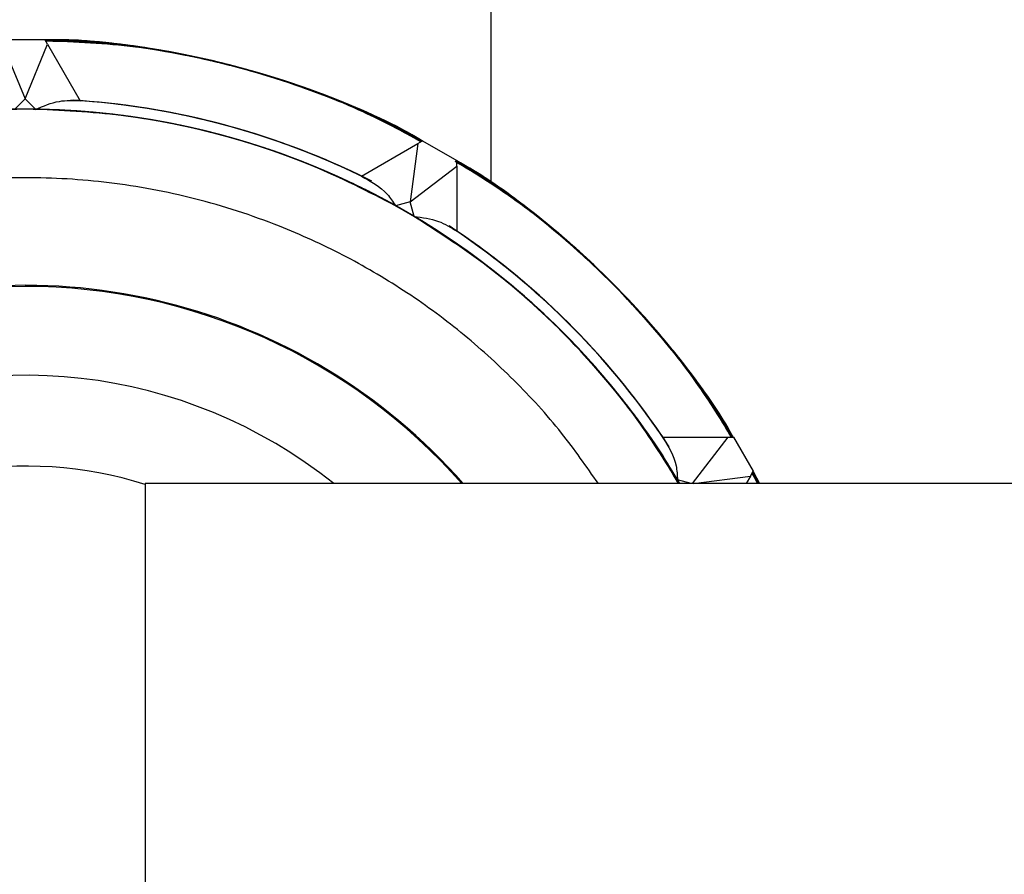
# Model space of a CAD drawing. Header units: millimetres. Extents: x 0 to 841, y 0 to 594.
# Tile 48 of 256: x 105.72 to 107.71, y 552.5 to 554.23. Entities that reach past the tile are written whole.
import ezdxf

# ---------------------------------------------------------------- set-up
doc = ezdxf.new("R2010")
doc.units = ezdxf.units.MM
doc.layers.add('TRAIT-FORT', color=4, linetype='Continuous', lineweight=25)

msp = doc.modelspace()

# ---------------------------------------------------------------- linework, layer by layer
at = {"layer": 'TRAIT-FORT', "color": 4, "linetype": 'Continuous', "lineweight": 25}
for p, q in [((106.6719, 553.8987), (106.6719, 554.2678)), ((105.6879, 554.189), (105.7679, 554.189)), ((105.7736, 554.1792), (105.7679, 554.189)), ((105.6823, 554.1792), (105.7279, 554.069)), ((105.7279, 554.069), (105.7736, 554.1792)), ((105.7736, 554.1792), (105.8395, 554.065)), ((105.7279, 554.069), (105.7063, 554.0474)), ((105.7495, 554.0474), (105.7279, 554.069)), ((106.5235, 553.9783), (106.5333, 553.9839)), ((106.5333, 553.9839), (106.6025, 553.9439)), ((106.4092, 553.9123), (106.5235, 553.9783)), ((106.5235, 553.9783), (106.5079, 553.86)), ((106.6025, 553.9326), (106.6025, 553.9439)), ((106.5079, 553.86), (106.6025, 553.9326)), ((106.6025, 553.9326), (106.6025, 553.8007)), ((106.5079, 553.86), (106.4784, 553.8521)), ((106.5158, 553.8305), (106.5079, 553.86)), ((107.0196, 553.3836), (107.1515, 553.3836)), ((107.1515, 553.3836), (107.0792, 553.2894)), ((107.1515, 553.3836), (107.1628, 553.3836)), ((107.1628, 553.3836), (107.2028, 553.3144)), ((107.082, 553.2894), (107.1972, 553.3046)), ((107.1972, 553.3046), (107.1884, 553.2894)), ((107.1972, 553.3046), (107.2028, 553.3144)), ((107.2128, 553.2894), (107.2007, 553.3107)), ((107.2121, 553.2894), (107.2007, 553.3107)), ((107.2131, 553.2894), (107.2008, 553.3109)), ((107.2124, 553.2894), (107.2008, 553.3108)), ((107.2122, 553.2894), (107.2009, 553.311)), ((107.2125, 553.2894), (107.2009, 553.311)), ((107.2126, 553.2894), (107.201, 553.3112)), ((107.2137, 553.2894), (107.201, 553.3112)), ((107.2122, 553.2894), (107.201, 553.3112)), ((107.2114, 553.2894), (107.201, 553.3111)), ((107.2144, 553.2894), (107.2012, 553.3116)), ((107.2124, 553.2894), (107.2012, 553.3115)), ((107.2134, 553.2894), (107.2013, 553.3117)), ((107.2136, 553.2894), (107.2013, 553.3117)), ((107.2142, 553.2894), (107.2014, 553.312)), ((107.2138, 553.2894), (107.2014, 553.3118)), ((107.2126, 553.2894), (107.2014, 553.3118)), ((107.2138, 553.2894), (107.2014, 553.3118)), ((107.2015, 553.3121), (107.2146, 553.2894)), ((107.2146, 553.2894), (107.2015, 553.3121)), ((107.2128, 553.2894), (107.2016, 553.3123)), ((107.215, 553.2894), (107.2017, 553.3124)), ((107.215, 553.2894), (107.2017, 553.3124)), ((107.2156, 553.2894), (107.2019, 553.3127)), ((107.2132, 553.2894), (107.2019, 553.3127)), ((107.2156, 553.2894), (107.2019, 553.3127)), ((107.2149, 553.2894), (107.2021, 553.3132)), ((107.214, 553.2894), (107.2025, 553.3139)), ((107.2143, 553.2894), (107.2025, 553.3139)), ((107.2025, 553.3139), (107.2156, 553.2894)), ((105.9713, 553.2894), (105.9713, 531.2894)), ((145.9713, 553.2894), (105.9713, 553.2894)), ((107.0774, 553.2894), (107.0494, 553.2969))]:
    msp.add_line(p, q, dxfattribs=at)
for centre, radius, start, end in [((105.7279, 552.5089), 1.6801, 61.3747, 88.6253), ((105.7279, 552.5091), 1.56, 64.1016, 86.596), ((105.7279, 552.509), 1.56, 64.1022, 86.3684), ((105.7279, 552.5091), 1.5599, 64.1015, 85.8988), ((105.7279, 552.509), 1.56, 64.1019, 85.8983), ((105.7279, 552.5089), 1.5601, 63.7522, 85.8975), ((105.7279, 552.5089), 1.5601, 64.1025, 85.8977), ((105.7279, 552.5091), 1.5599, 64.1012, 85.8991), ((105.7279, 552.5089), 1.5601, 64.1029, 85.8973), ((105.7279, 552.509), 1.56, 64.1022, 85.8981), ((105.7279, 552.5089), 1.5601, 64.1026, 85.8977), ((105.7278, 552.5088), 1.5602, 63.8114, 85.8967), ((105.7279, 552.509), 1.56, 63.7612, 85.8981), ((105.7279, 552.509), 1.56, 64.1021, 85.8982), ((105.7279, 552.5089), 1.5601, 63.4902, 85.8975), ((105.7279, 552.5091), 1.5599, 63.5867, 85.8988), ((105.7279, 552.5091), 1.5599, 64.1015, 85.8987), ((105.7279, 552.5091), 1.5599, 63.2393, 85.8986), ((105.7279, 552.5089), 1.5601, 63.4103, 85.8977), ((105.7279, 552.509), 1.56, 64.102, 85.8983), ((105.7279, 552.509), 1.5386, 30.4796, 269.1961), ((105.7279, 552.509), 1.5386, 30.4796, 239.196), ((105.7279, 552.509), 1.5386, 30.4796, 209.196), ((105.7279, 552.509), 1.5386, 60.804, 279.1019), ((105.7279, 552.509), 1.5386, 30.8039, 279.1019), ((105.7279, 552.509), 1.5386, 30.4796, 279.1019), ((105.7279, 552.509), 1.5386, 90.8039, 279.1019), ((105.7279, 552.509), 1.5386, 30.4797, 179.1959), ((105.7279, 552.509), 1.5386, 30.4795, 149.1962), ((105.7279, 552.509), 1.5386, 30.4798, 119.1958), ((105.7279, 552.509), 1.5386, 30.4794, 89.1963), ((105.7279, 552.509), 1.6801, 31.3742, 58.6256), ((105.7279, 552.509), 1.5386, 120.8039, 279.1019), ((105.7279, 552.509), 1.5385, 30.4795, 59.1964), ((105.7279, 552.509), 1.56, 34.1022, 56.5954), ((105.7279, 552.509), 1.56, 34.1021, 55.8978), ((105.728, 552.5091), 1.5599, 34.1013, 55.8986), ((105.7279, 552.509), 1.5599, 34.1015, 55.8983), ((105.7279, 552.509), 1.56, 33.751, 55.8981), ((105.7279, 552.509), 1.56, 34.1022, 55.8977), ((105.7279, 552.509), 1.56, 34.1017, 55.8982), ((105.7279, 552.509), 1.56, 34.1019, 55.898), ((105.7279, 552.509), 1.56, 34.1018, 55.8981), ((105.728, 552.5091), 1.5599, 34.1013, 55.8985), ((105.7278, 552.509), 1.5601, 34.1024, 55.8975), ((105.7278, 552.5089), 1.5601, 33.4904, 55.8974), ((105.7279, 552.509), 1.56, 33.4096, 55.8979), ((105.7279, 552.509), 1.56, 33.5876, 55.898), ((105.7279, 552.509), 1.56, 34.1021, 55.8978), ((105.7279, 552.509), 1.56, 34.1018, 55.8981), ((105.7279, 552.509), 1.5601, 33.24, 55.8977), ((105.7279, 552.509), 1.56, 34.1019, 55.898), ((105.7279, 552.509), 1.182, 41.3185, 179.9999), ((105.7279, 552.509), 1.18, 89.9999, 281.9034), ((105.7279, 552.509), 1.18, 41.4042, 90), ((105.7279, 552.509), 1, 51.2981, 179.9997), ((105.7279, 552.509), 0.816, 72.6465, 179.9999), ((105.7279, 552.509), 1.5386, 150.804, 279.1019), ((105.7279, 552.509), 1.182, 179.9998, 281.8829), ((105.7279, 552.509), 1, 180, 284.0865), ((105.7279, 552.509), 0.816, 180, 287.3534)]:
    msp.add_arc(centre, radius, start, end, dxfattribs=at)
for points, knots in [([(106.5324, 553.9834), (106.5299, 553.9849), (106.4793, 554.0158), (106.3583, 554.0686), (106.1709, 554.1343), (105.9658, 554.1774), (105.8294, 554.1848), (105.763, 554.1883)], [0, 0, 0, 0, 0.0109155, 0.2212245, 0.4903007, 0.7520938, 1, 1, 1, 1]), ([(106.5334, 553.9833), (106.4832, 554.0088), (106.3688, 554.0671), (106.1803, 554.1311), (105.9743, 554.1764), (105.8362, 554.1845), (105.7682, 554.1885)], [0, 0, 0, 0, 0.210949, 0.481462, 0.744659, 1, 1, 1, 1]), ([(106.5328, 553.9837), (106.4719, 554.0142), (106.3482, 554.0762), (106.1471, 554.1399), (105.9521, 554.1787), (105.8241, 554.1856), (105.7682, 554.1885)], [0, 0, 0, 0, 0.2555465, 0.518955, 0.7897217, 1, 1, 1, 1]), ([(106.5322, 553.9833), (106.5294, 553.9851), (106.4697, 554.0223), (106.3433, 554.0745), (106.1574, 554.1379), (105.9676, 554.1738), (105.8376, 554.1903), (105.7711, 554.1882), (105.7684, 554.1881)], [0, 0, 0, 0, 0.0124541, 0.2643718, 0.5104049, 0.7501296, 0.989832, 1, 1, 1, 1]), ([(106.5372, 553.9809), (106.4779, 554.011), (106.3561, 554.0728), (106.1569, 554.1381), (105.9618, 554.1749), (105.8306, 554.1896), (105.7713, 554.1882), (105.7684, 554.1881)], [0, 0, 0, 0, 0.247882, 0.509676, 0.778775, 0.989058, 1, 1, 1, 1]), ([(106.5323, 553.9834), (106.53, 553.9848), (106.4735, 554.0199), (106.3527, 554.0706), (106.1704, 554.1345), (105.9777, 554.1725), (105.8421, 554.1905), (105.7718, 554.188), (105.7685, 554.1879)], [0, 0, 0, 0, 0.010146, 0.249871, 0.489573, 0.735605, 0.987546, 1, 1, 1, 1]), ([(106.5321, 553.9833), (106.5289, 553.9853), (106.4701, 554.0218), (106.3465, 554.0732), (106.1639, 554.1361), (105.9743, 554.1729), (105.8415, 554.1902), (105.7723, 554.188), (105.7685, 554.1879)], [0, 0, 0, 0, 0.014165, 0.260237, 0.499999, 0.739739, 0.985811, 1, 1, 1, 1]), ([(106.5316, 553.983), (106.4773, 554.0109), (106.3605, 554.071), (106.1666, 554.1354), (105.9718, 554.1736), (105.8374, 554.189), (105.7749, 554.1878), (105.7687, 554.1877)], [0, 0, 0, 0, 0.229768, 0.493579, 0.764752, 0.976656, 1, 1, 1, 1]), ([(106.5306, 553.9824), (106.505, 553.9968), (106.4291, 554.0394), (106.2946, 554.0931), (106.1294, 554.1438), (105.9595, 554.1749), (105.8386, 554.189), (105.7749, 554.1878), (105.7687, 554.1877)], [0, 0, 0, 0, 0.110688, 0.327182, 0.543702, 0.760196, 0.976717, 1, 1, 1, 1]), ([(106.532, 553.9832), (106.5266, 553.9864), (106.4731, 554.0187), (106.349, 554.0725), (106.1612, 554.1369), (105.9611, 554.178), (105.8299, 554.1844), (105.7688, 554.1874)], [0, 0, 0, 0, 0.023317, 0.235248, 0.506399, 0.77021, 1, 1, 1, 1]), ([(105.7688, 554.1874), (105.8299, 554.1844), (105.9611, 554.178), (106.1612, 554.1369), (106.349, 554.0725), (106.4731, 554.0187), (106.5266, 553.9864), (106.532, 553.9832)], [0, 0, 0, 0, 0.2297905, 0.4936011, 0.7647525, 0.9766833, 1, 1, 1, 1]), ([(106.5306, 553.9824), (106.508, 553.9953), (106.4353, 554.0366), (106.304, 554.0896), (106.1392, 554.1413), (105.9695, 554.1735), (105.8453, 554.1885), (105.7783, 554.1875), (105.7689, 554.1873)], [0, 0, 0, 0, 0.098098, 0.314645, 0.53122, 0.747769, 0.964344, 1, 1, 1, 1]), ([(106.5312, 553.9827), (106.48, 554.0093), (106.3666, 554.0684), (106.1764, 554.1327), (105.9817, 554.1723), (105.8442, 554.1885), (105.7784, 554.1875), (105.7689, 554.1873)], [0, 0, 0, 0, 0.216913, 0.480892, 0.752239, 0.964278, 1, 1, 1, 1]), ([(106.5307, 553.9825), (106.4828, 554.0078), (106.3727, 554.0658), (106.1861, 554.1299), (105.9917, 554.1709), (105.851, 554.188), (105.7818, 554.1872), (105.769, 554.187)], [0, 0, 0, 0, 0.204089, 0.468204, 0.739697, 0.95185, 1, 1, 1, 1]), ([(106.5307, 553.9825), (106.511, 553.9938), (106.4414, 554.0337), (106.3135, 554.0861), (106.1489, 554.1388), (105.9795, 554.1721), (105.8521, 554.1879), (105.7818, 554.1872), (105.7691, 554.187)], [0, 0, 0, 0, 0.085539, 0.302123, 0.518734, 0.735318, 0.95193, 1, 1, 1, 1]), ([(106.5316, 553.983), (106.5235, 553.9878), (106.467, 554.0216), (106.3397, 554.0763), (106.1514, 554.1394), (105.9545, 554.1788), (105.8267, 554.1844), (105.7691, 554.1869)], [0, 0, 0, 0, 0.035697, 0.247759, 0.519083, 0.783062, 1, 1, 1, 1]), ([(106.5308, 553.9825), (106.5141, 553.9923), (106.4475, 554.0309), (106.3229, 554.0825), (106.1587, 554.1363), (105.9894, 554.1707), (105.8589, 554.1874), (105.7853, 554.1869), (105.7692, 554.1868)], [0, 0, 0, 0, 0.073012, 0.289615, 0.506245, 0.722847, 0.939478, 1, 1, 1, 1]), ([(106.5304, 553.9823), (106.4856, 554.0062), (106.3789, 554.0632), (106.1957, 554.127), (106.0017, 554.1694), (105.8577, 554.1874), (105.7853, 554.1869), (105.7692, 554.1868)], [0, 0, 0, 0, 0.1912716, 0.4555116, 0.7271263, 0.9393744, 1, 1, 1, 1]), ([(106.5301, 553.9821), (106.4884, 554.0047), (106.385, 554.0606), (106.2054, 554.1241), (106.0116, 554.1678), (105.8645, 554.1868), (105.7887, 554.1866), (105.7693, 554.1866)], [0, 0, 0, 0, 0.178488, 0.442821, 0.714531, 0.926853, 1, 1, 1, 1]), ([(106.531, 553.9826), (106.5172, 553.9908), (106.4537, 554.028), (106.3323, 554.0788), (106.1685, 554.1337), (105.9994, 554.1692), (105.8656, 554.1868), (105.7887, 554.1866), (105.7693, 554.1866)], [0, 0, 0, 0, 0.06052, 0.277124, 0.493754, 0.710357, 0.926988, 1, 1, 1, 1]), ([(106.5313, 553.9828), (106.5203, 553.9893), (106.4598, 554.0251), (106.3416, 554.0751), (106.1782, 554.131), (106.0093, 554.1676), (105.8724, 554.1862), (105.7921, 554.1864), (105.7694, 554.1865)], [0, 0, 0, 0, 0.048071, 0.264656, 0.481266, 0.697851, 0.914463, 1, 1, 1, 1]), ([(106.5299, 553.982), (106.4913, 554.0031), (106.3912, 554.058), (106.2151, 554.1211), (106.0216, 554.1662), (105.8712, 554.1862), (105.7921, 554.1864), (105.7694, 554.1865)], [0, 0, 0, 0, 0.165733, 0.430132, 0.701913, 0.914289, 1, 1, 1, 1]), ([(106.5313, 553.9828), (106.5203, 553.9893), (106.4608, 554.0245), (106.3304, 554.0801), (106.1416, 554.1418), (105.9479, 554.1797), (105.8236, 554.1844), (105.7694, 554.1865)], [0, 0, 0, 0, 0.048122, 0.260302, 0.531771, 0.7959, 1, 1, 1, 1]), ([(106.5316, 553.983), (106.5234, 553.9878), (106.4659, 554.0222), (106.3509, 554.0713), (106.1879, 554.1283), (106.0193, 554.1659), (105.8791, 554.1856), (105.7955, 554.1862), (105.7694, 554.1864)], [0, 0, 0, 0, 0.035657, 0.252204, 0.46878, 0.685328, 0.901904, 1, 1, 1, 1]), ([(106.5296, 553.9818), (106.496, 554.0006), (106.4012, 554.0537), (106.2321, 554.1158), (106.0269, 554.1655), (105.8708, 554.1883), (105.7848, 554.1866), (105.7695, 554.1863)], [0, 0, 0, 0, 0.145058, 0.409349, 0.675729, 0.942088, 1, 1, 1, 1]), ([(106.531, 553.9826), (106.5172, 553.9908), (106.4547, 554.0274), (106.321, 554.0838), (106.1318, 554.1442), (105.9413, 554.1805), (105.8203, 554.1845), (105.7696, 554.1861)], [0, 0, 0, 0, 0.060598, 0.272872, 0.544463, 0.808703, 1, 1, 1, 1]), ([(106.5297, 553.9819), (106.4986, 553.9994), (106.407, 554.0509), (106.242, 554.1125), (106.0384, 554.1635), (105.8791, 554.1875), (105.7891, 554.1861), (105.7697, 554.1858)], [0, 0, 0, 0, 0.134594, 0.396312, 0.660643, 0.927067, 1, 1, 1, 1]), ([(106.5308, 553.9825), (106.5141, 553.9923), (106.4485, 554.0303), (106.3116, 554.0874), (106.1219, 554.1465), (105.9346, 554.1813), (105.8171, 554.1845), (105.7697, 554.1859)], [0, 0, 0, 0, 0.073118, 0.285468, 0.557154, 0.821488, 1, 1, 1, 1]), ([(106.5296, 553.9818), (106.5065, 553.9954), (106.4233, 554.0439), (106.27, 554.1027), (106.0755, 554.1563), (105.908, 554.1837), (105.8061, 554.1853), (105.7697, 554.1858)], [0, 0, 0, 0, 0.1011744, 0.3629362, 0.6157842, 0.8627329, 1, 1, 1, 1]), ([(106.5298, 553.9819), (106.5097, 553.9938), (106.4292, 554.0413), (106.2765, 554.1006), (106.0777, 554.156), (105.9074, 554.184), (105.8051, 554.1852), (105.7698, 554.1856)], [0, 0, 0, 0, 0.088038, 0.352398, 0.614167, 0.867022, 1, 1, 1, 1]), ([(106.5307, 553.9825), (106.511, 553.9938), (106.4424, 554.0332), (106.3022, 554.091), (106.1121, 554.1487), (105.928, 554.1821), (105.8138, 554.1847), (105.7698, 554.1856)], [0, 0, 0, 0, 0.085686, 0.298089, 0.569844, 0.834244, 1, 1, 1, 1]), ([(106.5299, 553.982), (106.4991, 553.9992), (106.4099, 554.0493), (106.2485, 554.1102), (106.0486, 554.1616), (105.8867, 554.1867), (105.7933, 554.1858), (105.7699, 554.1855)], [0, 0, 0, 0, 0.1329555, 0.3858336, 0.6475787, 0.9119377, 1, 1, 1, 1]), ([(106.5301, 553.9821), (106.5135, 553.992), (106.4363, 554.0382), (106.2863, 554.0971), (106.0844, 554.1548), (105.9107, 554.1839), (105.8056, 554.1851), (105.7699, 554.1855)], [0, 0, 0, 0, 0.0729307, 0.3393329, 0.603664, 0.8654057, 1, 1, 1, 1]), ([(106.5301, 553.9821), (106.4983, 553.9998), (106.4093, 554.0494), (106.2505, 554.1094), (106.0552, 554.1602), (105.8931, 554.186), (105.7968, 554.1855), (105.77, 554.1854)], [0, 0, 0, 0, 0.137255, 0.384192, 0.637065, 0.898804, 1, 1, 1, 1]), ([(106.5305, 553.9823), (106.5174, 553.9903), (106.4438, 554.0348), (106.2973, 554.0931), (106.0947, 554.1526), (105.9171, 554.1834), (105.8085, 554.1848), (105.77, 554.1853)], [0, 0, 0, 0, 0.057889, 0.324271, 0.590629, 0.854919, 1, 1, 1, 1]), ([(105.7495, 554.0474), (105.7652, 554.0542), (105.7941, 554.0665), (105.8253, 554.0655), (105.8395, 554.065)], [0, 0, 0, 0, 0.545745, 1, 1, 1, 1]), ([(107.053, 553.2894), (107.0223, 553.3385), (106.9574, 553.442), (106.8336, 553.5844), (106.6989, 553.7069), (106.5612, 553.8055), (106.4258, 553.8831), (106.2824, 553.9471), (106.132, 553.9963), (105.9775, 554.03), (105.8213, 554.0474), (105.6653, 554.0489), (105.4967, 554.0335), (105.3183, 553.9964), (105.136, 553.9334), (104.9661, 553.8501), (104.8076, 553.7469), (104.6601, 553.6225), (104.5369, 553.4883), (104.4373, 553.3513), (104.3587, 553.2166), (104.2937, 553.0736), (104.2435, 552.9236), (104.2087, 552.7692), (104.1902, 552.6132), (104.1876, 552.4573), (104.2018, 552.2885), (104.238, 552.11), (104.2985, 551.9266), (104.3563, 551.814), (104.3848, 551.7585)], [0, 0, 0, 0, 0.036165, 0.07631, 0.117575, 0.149818, 0.182065, 0.214987, 0.247914, 0.280836, 0.313763, 0.346006, 0.378253, 0.419514, 0.459659, 0.49861, 0.537556, 0.577701, 0.618965, 0.651208, 0.683456, 0.716378, 0.749305, 0.782227, 0.815154, 0.847396, 0.879644, 0.920904, 0.96105, 1, 1, 1, 1]), ([(106.4784, 553.8521), (106.423, 553.8806), (106.3103, 553.9384), (106.1269, 553.9989), (105.9484, 554.0351), (105.7797, 554.0493), (105.6237, 554.0467), (105.4677, 554.0282), (105.3134, 553.9935), (105.1634, 553.9432), (105.0204, 553.8782), (104.8856, 553.7996), (104.7486, 553.7), (104.6144, 553.5768), (104.49, 553.4293), (104.3868, 553.2708), (104.3035, 553.1009), (104.2405, 552.9186), (104.2034, 552.7402), (104.188, 552.5716), (104.1895, 552.4156), (104.2069, 552.2595), (104.2406, 552.1049), (104.2898, 551.9545), (104.3538, 551.8111), (104.4314, 551.6757), (104.53, 551.5381), (104.6523, 551.403), (104.7989, 551.2776), (104.9567, 551.1733), (105.126, 551.0888), (105.3079, 551.0245), (105.486, 550.9863), (105.6546, 550.9693), (105.8103, 550.9712), (105.9165, 550.9784), (105.9696, 550.9897), (105.9713, 550.99)], [0, 0, 0, 0, 0.0318821, 0.0647441, 0.098523, 0.1249169, 0.1513145, 0.1782646, 0.2052186, 0.2321687, 0.2591222, 0.2855164, 0.311914, 0.3456895, 0.378552, 0.4104372, 0.4423182, 0.4751813, 0.5089601, 0.5353542, 0.5617518, 0.5887018, 0.6156557, 0.6426053, 0.6695591, 0.6959535, 0.722351, 0.7561264, 0.7889891, 0.8208739, 0.8527555, 0.8856183, 0.9193971, 0.9457911, 0.9721887, 0.9991388, 1, 1, 1, 1]), ([(107.0537, 553.2894), (107.0207, 553.3414), (106.9532, 553.4477), (106.826, 553.5921), (106.6904, 553.7137), (106.552, 553.8113), (106.4162, 553.888), (106.2723, 553.951), (106.1216, 553.9991), (105.9668, 554.0317), (105.8105, 554.048), (105.6545, 554.0485), (105.486, 554.0319), (105.3079, 553.9935), (105.126, 553.9292), (104.9567, 553.8447), (104.7989, 553.7404), (104.6523, 553.615), (104.53, 553.4799), (104.4314, 553.3423), (104.3538, 553.2069), (104.2898, 553.0635), (104.2406, 552.9131), (104.2069, 552.7586), (104.1895, 552.6024), (104.188, 552.4464), (104.2034, 552.2778), (104.2405, 552.0994), (104.3035, 551.9171), (104.3868, 551.7472), (104.49, 551.5887), (104.6144, 551.4412), (104.7486, 551.318), (104.8856, 551.2184), (105.0203, 551.1398), (105.1634, 551.0748), (105.3134, 551.0245), (105.4677, 550.9899), (105.6237, 550.9711), (105.7795, 550.9697), (105.8958, 550.9758), (105.9588, 550.9892), (105.9713, 550.9918)], [0, 0, 0, 0, 0.0276673, 0.0565201, 0.0861779, 0.1093512, 0.1325283, 0.15619, 0.179855, 0.203517, 0.2271821, 0.2503557, 0.2735325, 0.3031871, 0.3320402, 0.3600345, 0.3880263, 0.4168796, 0.4465369, 0.4697103, 0.492887, 0.516549, 0.5402142, 0.5638759, 0.5875413, 0.6107152, 0.6338918, 0.6635463, 0.6923995, 0.7203937, 0.7483853, 0.7772385, 0.8068959, 0.8300698, 0.8532465, 0.8769084, 0.9005734, 0.9242353, 0.9479005, 0.9710741, 0.9942508, 1, 1, 1, 1]), ([(107.0516, 553.2894), (107.0401, 553.3097), (107.0033, 553.375), (106.9183, 553.4879), (106.7959, 553.6226), (106.6482, 553.7468), (106.4897, 553.8501), (106.3198, 553.9334), (106.1375, 553.9964), (105.9591, 554.0335), (105.7905, 554.0489), (105.6345, 554.0474), (105.4783, 554.03), (105.3238, 553.9963), (105.1734, 553.9471), (105.03, 553.8831), (104.8946, 553.8055), (104.757, 553.7069), (104.6219, 553.5846), (104.4965, 553.438), (104.3922, 553.2802), (104.3077, 553.1109), (104.2435, 552.929), (104.2051, 552.7509), (104.1885, 552.5824), (104.1889, 552.4264), (104.2052, 552.2701), (104.2378, 552.1153), (104.2859, 551.9646), (104.3489, 551.8207), (104.4256, 551.6849), (104.5232, 551.5465), (104.6446, 551.4106), (104.7903, 551.2842), (104.9474, 551.1787), (105.116, 551.0931), (105.2975, 551.0275), (105.4753, 550.988), (105.6438, 550.9698), (105.7995, 550.9705), (105.9093, 550.9777), (105.9661, 550.9895), (105.9713, 550.9905)], [0, 0, 0, 0, 0.010495, 0.033677, 0.063338, 0.092197, 0.120197, 0.148195, 0.177054, 0.206717, 0.229896, 0.253077, 0.276744, 0.300414, 0.324081, 0.347751, 0.37093, 0.394111, 0.423772, 0.452631, 0.480631, 0.508629, 0.537488, 0.567152, 0.59033, 0.613512, 0.637179, 0.660849, 0.684515, 0.708185, 0.731364, 0.754546, 0.784206, 0.813066, 0.841066, 0.869063, 0.897922, 0.927586, 0.950765, 0.973946, 0.997613, 1, 1, 1, 1]), ([(107.0494, 553.2969), (107.0156, 553.3493), (106.947, 553.4557), (106.8184, 553.5998), (106.682, 553.7204), (106.5429, 553.8171), (106.4065, 553.8928), (106.2621, 553.9548), (106.1111, 554.0019), (105.9561, 554.0333), (105.7997, 554.0485), (105.6437, 554.0479), (105.4753, 554.0301), (105.2975, 553.9905), (105.116, 553.9249), (104.9474, 553.8393), (104.7903, 553.7338), (104.6446, 553.6074), (104.5232, 553.4715), (104.4256, 553.3332), (104.3489, 553.1973), (104.2859, 553.0534), (104.2378, 552.9027), (104.2052, 552.7479), (104.1889, 552.5916), (104.1885, 552.4356), (104.2051, 552.2671), (104.2435, 552.089), (104.3077, 551.9071), (104.3922, 551.7378), (104.4965, 551.58), (104.6219, 551.4334), (104.757, 551.3111), (104.8946, 551.2125), (105.03, 551.1349), (105.1734, 551.0709), (105.3238, 551.0217), (105.4783, 550.9881), (105.6345, 550.9703), (105.7903, 550.9702), (105.903, 550.9766), (105.9623, 550.9894), (105.9713, 550.9914)], [0, 0, 0, 0, 0.0280291, 0.056919, 0.0866153, 0.1098191, 0.1330262, 0.1567189, 0.180415, 0.2041078, 0.2278038, 0.2510077, 0.2742148, 0.3039082, 0.3327988, 0.3608298, 0.3888582, 0.4177489, 0.4474452, 0.4706489, 0.4938561, 0.5175485, 0.5412449, 0.5649378, 0.5886334, 0.6118373, 0.6350444, 0.6647379, 0.6936284, 0.7216597, 0.7496878, 0.7785783, 0.8082745, 0.8314784, 0.8546854, 0.8783782, 0.9020741, 0.925767, 0.949463, 0.9726669, 0.995874, 1, 1, 1, 1]), ([(107.0517, 553.2894), (107.0421, 553.3067), (107.0074, 553.369), (106.9251, 553.4795), (106.8037, 553.6151), (106.6568, 553.7403), (106.4991, 553.8447), (106.3298, 553.9292), (106.1479, 553.9935), (105.9698, 554.0319), (105.8013, 554.0485), (105.6453, 554.048), (105.489, 554.0317), (105.3342, 553.9991), (105.1835, 553.951), (105.0396, 553.888), (104.9038, 553.8113), (104.7654, 553.7137), (104.6295, 553.5923), (104.5031, 553.4466), (104.3976, 553.2895), (104.312, 553.1209), (104.2464, 552.9394), (104.2068, 552.7616), (104.189, 552.5932), (104.1884, 552.4372), (104.2036, 552.2808), (104.2351, 552.1258), (104.2821, 551.9748), (104.3441, 551.8304), (104.4198, 551.694), (104.5165, 551.555), (104.6371, 551.4185), (104.7812, 551.2899), (104.8876, 551.2213), (104.94, 551.1875)], [0, 0, 0, 0, 0.010587, 0.038202, 0.073535, 0.107914, 0.141269, 0.17462, 0.208999, 0.244336, 0.271947, 0.299562, 0.327755, 0.355952, 0.384145, 0.412341, 0.439953, 0.467568, 0.502901, 0.537279, 0.570634, 0.603986, 0.638364, 0.673701, 0.701313, 0.728927, 0.75712, 0.785318, 0.81351, 0.841707, 0.869318, 0.896933, 0.932267, 0.966646, 1, 1, 1, 1]), ([(107.0516, 553.2894), (107.0387, 553.3121), (106.9996, 553.3804), (106.9199, 553.4854), (106.814, 553.6027), (106.6961, 553.7082), (106.569, 553.8005), (106.4341, 553.8789), (106.2799, 553.9488), (106.1064, 554.0046), (105.9167, 554.0399), (105.7279, 554.0514), (105.5391, 554.0399), (105.3494, 554.0046), (105.176, 553.9488), (105.0217, 553.8789), (104.8869, 553.8005), (104.7597, 553.7083), (104.6419, 553.6027), (104.5355, 553.4856), (104.4424, 553.3591), (104.363, 553.2248), (104.292, 553.071), (104.235, 552.898), (104.1984, 552.7086), (104.1856, 552.5198), (104.1957, 552.3309), (104.2297, 552.141), (104.2843, 551.9672), (104.3531, 551.8125), (104.4306, 551.677), (104.5219, 551.5492), (104.6267, 551.4307), (104.7429, 551.3235), (104.8688, 551.2295), (105.0026, 551.1492), (105.1558, 551.0771), (105.3285, 551.0192), (105.5176, 550.9799), (105.644, 550.9737), (105.7063, 550.9706)], [0, 0, 0, 0, 0.0122057, 0.0368552, 0.0615079, 0.086157, 0.1108098, 0.1349503, 0.1590944, 0.1899864, 0.2200436, 0.2492063, 0.278366, 0.3084232, 0.3393181, 0.3634589, 0.3876027, 0.412252, 0.4369046, 0.4615542, 0.4862068, 0.5103475, 0.5344916, 0.5653835, 0.5954405, 0.6246033, 0.6537628, 0.68382, 0.7147147, 0.7388556, 0.7629998, 0.7876488, 0.8123015, 0.8369507, 0.8616034, 0.885744, 0.909888, 0.9407802, 0.9708381, 1, 1, 1, 1]), ([(105.7063, 554.0474), (105.644, 554.0444), (105.5176, 554.0381), (105.3285, 553.9988), (105.1558, 553.941), (105.0026, 553.8688), (104.8688, 553.7886), (104.743, 553.6945), (104.6267, 553.5873), (104.5219, 553.4688), (104.4306, 553.341), (104.3531, 553.2056), (104.2843, 553.0508), (104.2297, 552.877), (104.1957, 552.6871), (104.1856, 552.4982), (104.1984, 552.3095), (104.235, 552.12), (104.292, 551.947), (104.363, 551.7932), (104.4424, 551.6589), (104.5355, 551.5324), (104.6419, 551.4154), (104.7597, 551.3098), (104.8868, 551.2175), (105.0217, 551.1391), (105.176, 551.0692), (105.3494, 551.0135), (105.5391, 550.9778), (105.7277, 550.9677), (105.8723, 550.9726), (105.9523, 550.9886), (105.9713, 550.9924)], [0, 0, 0, 0, 0.036959, 0.075054, 0.114211, 0.144807, 0.175409, 0.20665, 0.237896, 0.269137, 0.300382, 0.330979, 0.361581, 0.400734, 0.438829, 0.475791, 0.512749, 0.550844, 0.590002, 0.620598, 0.651199, 0.682441, 0.713687, 0.744928, 0.776174, 0.80677, 0.837371, 0.876525, 0.91462, 0.951582, 0.98854, 1, 1, 1, 1]), ([(107.0517, 553.2894), (107.0368, 553.3151), (106.9955, 553.3864), (106.9131, 553.4937), (106.8063, 553.6103), (106.6877, 553.715), (106.5599, 553.8064), (106.4245, 553.8838), (106.2697, 553.9526), (106.0959, 554.0072), (105.906, 554.0412), (105.7171, 554.0513), (105.5283, 554.0385), (105.3389, 554.0019), (105.1659, 553.9449), (105.0121, 553.8739), (104.8778, 553.7946), (104.7513, 553.7014), (104.6343, 553.595), (104.5287, 553.4772), (104.4364, 553.3501), (104.358, 553.2152), (104.2881, 553.061), (104.2323, 552.8875), (104.197, 552.6978), (104.1856, 552.509), (104.197, 552.3202), (104.2323, 552.1305), (104.2881, 551.9571), (104.358, 551.8028), (104.4364, 551.668), (104.5287, 551.5408), (104.6343, 551.423), (104.7513, 551.3166), (104.8778, 551.2235), (105.0121, 551.1441), (105.1659, 551.0731), (105.3389, 551.0162), (105.5284, 550.9792), (105.7169, 550.9676), (105.8651, 550.972), (105.9488, 550.9882), (105.9713, 550.9926)], [0, 0, 0, 0, 0.013338, 0.037004, 0.060672, 0.084338, 0.108006, 0.131183, 0.154363, 0.184022, 0.21288, 0.240878, 0.268874, 0.297731, 0.327393, 0.35057, 0.373751, 0.397416, 0.421084, 0.44475, 0.468418, 0.491595, 0.514776, 0.544435, 0.573292, 0.60129, 0.629286, 0.658143, 0.687805, 0.710982, 0.734163, 0.757828, 0.781496, 0.805162, 0.82883, 0.852008, 0.875188, 0.904847, 0.933704, 0.961703, 0.989698, 1, 1, 1, 1]), ([(107.0516, 553.2894), (107.0406, 553.309), (107.0037, 553.3745), (106.9266, 553.4769), (106.8217, 553.5951), (106.7045, 553.7014), (106.578, 553.7946), (106.4437, 553.8739), (106.2899, 553.9449), (106.1169, 554.0019), (105.9275, 554.0385), (105.7387, 554.0513), (105.5498, 554.0412), (105.3599, 554.0072), (105.1861, 553.9526), (105.0313, 553.8838), (104.8959, 553.8064), (104.7681, 553.715), (104.6496, 553.6102), (104.5424, 553.494), (104.4484, 553.3681), (104.3681, 553.2343), (104.296, 553.0811), (104.2381, 552.9084), (104.1988, 552.7193), (104.1926, 552.5929), (104.1895, 552.5306)], [0, 0, 0, 0, 0.016897, 0.056468, 0.096043, 0.135614, 0.175189, 0.213943, 0.252702, 0.302295, 0.350547, 0.397362, 0.444174, 0.492425, 0.542022, 0.580776, 0.619535, 0.659105, 0.698681, 0.738251, 0.777827, 0.816582, 0.85534, 0.904933, 0.953186, 1, 1, 1, 1]), ([(107.0519, 553.2894), (107.0441, 553.3036), (107.0114, 553.363), (106.9318, 553.471), (106.8114, 553.6075), (106.6654, 553.7338), (106.5084, 553.8393), (106.3398, 553.9249), (106.1583, 553.9905), (105.9805, 554.0301), (105.8121, 554.0479), (105.6561, 554.0485), (105.4997, 554.0333), (105.3447, 554.0019), (105.1937, 553.9548), (105.0493, 553.8928), (104.9129, 553.8171), (104.7739, 553.7204), (104.6374, 553.5998), (104.5088, 553.4557), (104.4402, 553.3493), (104.4064, 553.2969)], [0, 0, 0, 0, 0.01526, 0.063815, 0.125943, 0.186391, 0.24504, 0.303683, 0.36413, 0.426263, 0.474812, 0.523368, 0.572941, 0.62252, 0.672092, 0.721671, 0.770219, 0.818776, 0.880903, 0.941352, 1, 1, 1, 1]), ([(107.0524, 553.2894), (107.0239, 553.3355), (106.9616, 553.4362), (106.8411, 553.5766), (106.7073, 553.7001), (106.5702, 553.7996), (106.4355, 553.8782), (106.2924, 553.9432), (106.1425, 553.9935), (105.9881, 554.0282), (105.8321, 554.0467), (105.6762, 554.0493), (105.5074, 554.0352), (105.3289, 553.9989), (105.1455, 553.9384), (105.0328, 553.8806), (104.9774, 553.8521)], [0, 0, 0, 0, 0.0682, 0.149091, 0.232236, 0.297204, 0.362181, 0.428518, 0.494863, 0.561199, 0.627545, 0.692513, 0.75749, 0.840627, 0.92152, 1, 1, 1, 1]), ([(107.0518, 553.2894), (107.0426, 553.3059), (107.0078, 553.3685), (106.9333, 553.4685), (106.8293, 553.5874), (106.7128, 553.6945), (106.587, 553.7886), (106.4532, 553.8688), (106.3, 553.9409), (106.1273, 553.9988), (105.9382, 554.0381), (105.8118, 554.0444), (105.7495, 554.0474)], [0, 0, 0, 0, 0.036007, 0.136266, 0.23654, 0.3368, 0.437075, 0.535268, 0.633472, 0.759125, 0.881385, 1, 1, 1, 1]), ([(107.1605, 553.3836), (107.1543, 553.3948), (107.1204, 553.455), (107.0352, 553.5684), (106.9025, 553.7162), (106.7531, 553.8464), (106.647, 553.9131), (106.6003, 553.9425)], [0, 0, 0, 0, 0.047967, 0.259447, 0.53002, 0.79328, 1, 1, 1, 1]), ([(107.1602, 553.3836), (107.1523, 553.3976), (107.1159, 553.4616), (107.0362, 553.5663), (106.9218, 553.6957), (106.7931, 553.811), (106.6854, 553.8936), (106.6179, 553.9323), (106.6004, 553.9424)], [0, 0, 0, 0, 0.060332, 0.276252, 0.492201, 0.70812, 0.924068, 1, 1, 1, 1]), ([(107.1623, 553.3837), (107.1287, 553.435), (107.0601, 553.5398), (106.9344, 553.6834), (106.7973, 553.808), (106.6844, 553.8942), (106.6179, 553.9323), (106.6004, 553.9424)], [0, 0, 0, 0, 0.2298587, 0.4691798, 0.7128989, 0.9241001, 1, 1, 1, 1]), ([(107.1623, 553.3837), (107.128, 553.4359), (107.0582, 553.5425), (106.9299, 553.6883), (106.7904, 553.8136), (106.6789, 553.898), (106.6152, 553.9342), (106.6006, 553.9425)], [0, 0, 0, 0, 0.234085, 0.477384, 0.725568, 0.936798, 1, 1, 1, 1]), ([(107.16, 553.3836), (107.1504, 553.4005), (107.112, 553.4672), (107.0299, 553.5742), (106.9146, 553.7029), (106.7853, 553.8173), (106.6799, 553.8974), (106.6152, 553.9342), (106.6006, 553.9425)], [0, 0, 0, 0, 0.072803, 0.288781, 0.504786, 0.720764, 0.93677, 1, 1, 1, 1]), ([(107.1623, 553.3837), (107.1446, 553.4115), (107.1093, 553.4674), (107.0268, 553.5783), (106.9095, 553.7091), (106.7585, 553.8423), (106.65, 553.9113), (106.6007, 553.9427)], [0, 0, 0, 0, 0.123741, 0.247795, 0.518131, 0.781151, 1, 1, 1, 1]), ([(107.1599, 553.3836), (107.1485, 553.4033), (107.1082, 553.4727), (107.0236, 553.582), (106.9074, 553.71), (106.7774, 553.8236), (106.6744, 553.9013), (106.6125, 553.936), (106.6008, 553.9426)], [0, 0, 0, 0, 0.085319, 0.301361, 0.517421, 0.733462, 0.949527, 1, 1, 1, 1]), ([(107.1623, 553.3836), (107.1274, 553.4368), (107.0563, 553.5452), (106.9253, 553.6931), (106.7835, 553.8191), (106.6734, 553.9019), (106.6125, 553.9361), (106.6008, 553.9426)], [0, 0, 0, 0, 0.238329, 0.485613, 0.738273, 0.949541, 1, 1, 1, 1]), ([(107.1598, 553.3836), (107.1466, 553.4061), (107.1043, 553.4782), (107.0171, 553.5898), (106.9002, 553.717), (106.7694, 553.8297), (106.6689, 553.9051), (106.6099, 553.9379), (106.6011, 553.9428)], [0, 0, 0, 0, 0.09789, 0.313987, 0.530111, 0.746205, 0.962328, 1, 1, 1, 1]), ([(107.1604, 553.3836), (107.1294, 553.4323), (107.0607, 553.5401), (106.9281, 553.6909), (106.7794, 553.8225), (106.6679, 553.9057), (106.6099, 553.9379), (106.6011, 553.9428)], [0, 0, 0, 0, 0.216465, 0.4798999, 0.7506837, 0.962283, 1, 1, 1, 1]), ([(107.1613, 553.3836), (107.1583, 553.3891), (107.1281, 553.4438), (107.0476, 553.5525), (106.917, 553.7022), (106.7639, 553.8381), (106.6531, 553.9095), (106.6012, 553.9429)], [0, 0, 0, 0, 0.02327, 0.234772, 0.505376, 0.768657, 1, 1, 1, 1]), ([(107.1609, 553.3836), (107.1278, 553.435), (107.0567, 553.5454), (106.9211, 553.6981), (106.7714, 553.8287), (106.6624, 553.9094), (106.6073, 553.9398), (106.6015, 553.943)], [0, 0, 0, 0, 0.229412, 0.492817, 0.763572, 0.975147, 1, 1, 1, 1]), ([(107.1598, 553.3836), (107.1448, 553.4089), (107.1004, 553.4837), (107.0107, 553.5975), (106.893, 553.7241), (106.7614, 553.8359), (106.6634, 553.9088), (106.6072, 553.9398), (106.6015, 553.943)], [0, 0, 0, 0, 0.1105149, 0.3266701, 0.54285, 0.7590054, 0.9751882, 1, 1, 1, 1]), ([(107.1615, 553.3836), (107.1598, 553.387), (107.1271, 553.448), (107.0457, 553.5543), (106.919, 553.7001), (106.7732, 553.8268), (106.6666, 553.9084), (106.6053, 553.9412), (106.6016, 553.9431)], [0, 0, 0, 0, 0.014146, 0.259908, 0.499363, 0.7388, 0.984558, 1, 1, 1, 1]), ([(107.1618, 553.3836), (107.1604, 553.3862), (107.132, 553.4382), (107.0537, 553.5445), (106.9242, 553.6951), (106.7693, 553.834), (106.6561, 553.9078), (106.6017, 553.9432)], [0, 0, 0, 0, 0.010978, 0.222494, 0.493111, 0.756405, 1, 1, 1, 1]), ([(107.1617, 553.3836), (107.1605, 553.386), (107.1291, 553.4446), (107.0498, 553.549), (106.9238, 553.6954), (106.776, 553.8247), (106.6673, 553.9083), (106.6049, 553.9414), (106.6017, 553.9431)], [0, 0, 0, 0, 0.010134, 0.24957, 0.488983, 0.734717, 0.986355, 1, 1, 1, 1]), ([(107.1616, 553.3836), (107.16, 553.3866), (107.127, 553.4487), (107.0436, 553.5571), (106.9143, 553.7049), (106.7679, 553.8309), (106.6633, 553.9103), (106.6045, 553.9418), (106.6018, 553.9432)], [0, 0, 0, 0, 0.01244, 0.264107, 0.509893, 0.749379, 0.988838, 1, 1, 1, 1]), ([(107.1616, 553.3836), (107.1263, 553.4378), (107.0527, 553.5507), (106.914, 553.7053), (106.7634, 553.8348), (106.6569, 553.9132), (106.6047, 553.9417), (106.6019, 553.9433)], [0, 0, 0, 0, 0.242411, 0.505784, 0.776508, 0.98806, 1, 1, 1, 1]), ([(107.1623, 553.3836), (107.1248, 553.4405), (107.0487, 553.5561), (106.9064, 553.7118), (106.7569, 553.843), (106.6493, 553.9129), (106.6023, 553.9435)], [0, 0, 0, 0, 0.255454, 0.518767, 0.789431, 1, 1, 1, 1]), ([(107.1632, 553.3821), (107.1631, 553.3823), (107.1362, 553.4321), (107.0597, 553.5364), (106.9314, 553.6879), (106.7748, 553.8297), (106.6594, 553.9059), (106.6025, 553.9434)], [0, 0, 0, 0, 0.0009, 0.212038, 0.482179, 0.745009, 1, 1, 1, 1]), ([(107.1596, 553.3836), (107.1522, 553.3971), (107.1108, 553.4724), (107.013, 553.5962), (106.8673, 553.7491), (106.7279, 553.8652), (106.6334, 553.9214), (106.5991, 553.9418)], [0, 0, 0, 0, 0.057597, 0.322644, 0.58767, 0.850631, 1, 1, 1, 1]), ([(107.1591, 553.3836), (107.1405, 553.4149), (107.0882, 553.5023), (106.9807, 553.6336), (106.837, 553.7754), (106.7084, 553.8794), (106.6236, 553.9278), (106.5992, 553.9417)], [0, 0, 0, 0, 0.136586, 0.382315, 0.63395, 0.894409, 1, 1, 1, 1]), ([(107.1592, 553.3836), (107.1497, 553.4005), (107.106, 553.4792), (107.0055, 553.6051), (106.8595, 553.756), (106.7227, 553.8688), (106.6311, 553.923), (106.5993, 553.9419)], [0, 0, 0, 0, 0.072585, 0.337726, 0.600806, 0.861306, 1, 1, 1, 1]), ([(107.1589, 553.3836), (107.1409, 553.414), (107.0887, 553.502), (106.9793, 553.6354), (106.832, 553.7799), (106.7033, 553.8832), (106.6207, 553.9297), (106.5993, 553.9418)], [0, 0, 0, 0, 0.132335, 0.384029, 0.644552, 0.907675, 1, 1, 1, 1]), ([(107.1599, 553.3836), (107.1485, 553.4033), (107.1088, 553.4717), (107.0162, 553.5919), (106.8805, 553.737), (106.7367, 553.8586), (106.6381, 553.9185), (106.5995, 553.942)], [0, 0, 0, 0, 0.0853, 0.296745, 0.56728, 0.830489, 1, 1, 1, 1]), ([(107.1588, 553.3836), (107.1473, 553.404), (107.1014, 553.4854), (106.9988, 553.613), (106.8543, 553.7605), (106.7199, 553.8705), (106.6308, 553.9233), (106.5995, 553.9419)], [0, 0, 0, 0, 0.087643, 0.350806, 0.611388, 0.863103, 1, 1, 1, 1]), ([(107.1588, 553.3836), (107.1406, 553.4144), (107.087, 553.5048), (106.9749, 553.6406), (106.8241, 553.7867), (106.6971, 553.8877), (106.6175, 553.932), (106.5996, 553.9419)], [0, 0, 0, 0, 0.134022, 0.394629, 0.657842, 0.923133, 1, 1, 1, 1]), ([(107.16, 553.3836), (107.1504, 553.4005), (107.1126, 553.4662), (107.0226, 553.5841), (106.8879, 553.7301), (106.7422, 553.8546), (106.6411, 553.9167), (106.5997, 553.9421)], [0, 0, 0, 0, 0.072813, 0.284274, 0.55482, 0.818045, 1, 1, 1, 1]), ([(107.1586, 553.3836), (107.1453, 553.4069), (107.0976, 553.4905), (106.9942, 553.6181), (106.8525, 553.7618), (106.7203, 553.8699), (106.6319, 553.9228), (106.5997, 553.942)], [0, 0, 0, 0, 0.10074, 0.361389, 0.613161, 0.859055, 1, 1, 1, 1]), ([(107.1603, 553.3836), (107.1523, 553.3976), (107.1165, 553.4606), (107.0289, 553.5763), (106.8952, 553.7232), (106.7476, 553.8505), (106.644, 553.9149), (106.6, 553.9423)], [0, 0, 0, 0, 0.060368, 0.271838, 0.542403, 0.80564, 1, 1, 1, 1]), ([(107.1585, 553.3836), (107.1389, 553.4167), (107.0833, 553.51), (106.9679, 553.6484), (106.8151, 553.7941), (106.6905, 553.8924), (106.6143, 553.9343), (106.6, 553.9422)], [0, 0, 0, 0, 0.144533, 0.407859, 0.673273, 0.938666, 1, 1, 1, 1]), ([(107.1609, 553.3836), (107.1563, 553.3919), (107.1237, 553.4504), (107.0486, 553.5505), (106.9359, 553.6813), (106.8087, 553.7983), (106.6964, 553.8859), (106.6235, 553.9287), (106.6002, 553.9423)], [0, 0, 0, 0, 0.035534, 0.25134, 0.467171, 0.682977, 0.89881, 1, 1, 1, 1]), ([(107.1613, 553.3836), (107.1583, 553.3891), (107.1275, 553.4448), (107.0548, 553.5425), (106.943, 553.6741), (106.8164, 553.7918), (106.7019, 553.882), (106.6263, 553.9269), (106.6002, 553.9423)], [0, 0, 0, 0, 0.023205, 0.238951, 0.454728, 0.670477, 0.886255, 1, 1, 1, 1]), ([(107.1623, 553.3836), (107.1554, 553.3947), (107.1182, 553.4547), (107.0432, 553.5589), (106.9287, 553.6884), (106.801, 553.8047), (106.6909, 553.8898), (106.6207, 553.9305), (106.6003, 553.9424)], [0, 0, 0, 0, 0.048974, 0.264594, 0.480242, 0.695865, 0.911512, 1, 1, 1, 1]), ([(106.6003, 553.9424), (106.6207, 553.9305), (106.6909, 553.8898), (106.8009, 553.8047), (106.9289, 553.6885), (107.0424, 553.5584), (107.1198, 553.456), (107.1543, 553.3948), (107.1605, 553.3836)], [0, 0, 0, 0, 0.088587, 0.304476, 0.520341, 0.73623, 0.952093, 1, 1, 1, 1]), ([(106.8892, 553.2894), (106.865, 553.3241), (106.8132, 553.3982), (106.7194, 553.5006), (106.6123, 553.5977), (106.4961, 553.6823), (106.373, 553.7542), (106.2321, 553.8184), (106.0737, 553.8696), (105.9004, 553.902), (105.7279, 553.9125), (105.5554, 553.902), (105.3822, 553.8696), (105.2237, 553.8184), (105.0828, 553.7542), (104.9597, 553.6823), (104.8436, 553.5976), (104.7362, 553.5007), (104.6393, 553.3933), (104.5546, 553.2773), (104.4827, 553.1541), (104.4185, 553.0132), (104.3673, 552.8548), (104.3349, 552.6815), (104.3244, 552.509), (104.3349, 552.3365), (104.3673, 552.1633), (104.4185, 552.0048), (104.4827, 551.8639), (104.5546, 551.7408), (104.6393, 551.6247), (104.7362, 551.5173), (104.8436, 551.4204), (104.9596, 551.3357), (105.0828, 551.2638), (105.2237, 551.1996), (105.3821, 551.1487), (105.5554, 551.1151), (105.671, 551.111), (105.7279, 551.109)], [0, 0, 0, 0, 0.021968, 0.047013, 0.072054, 0.097099, 0.121619, 0.146142, 0.177507, 0.208017, 0.23761, 0.267201, 0.297711, 0.329079, 0.353598, 0.378122, 0.403162, 0.428208, 0.453249, 0.478294, 0.502814, 0.527337, 0.558702, 0.589211, 0.618805, 0.648396, 0.678905, 0.710274, 0.734793, 0.759316, 0.784357, 0.809403, 0.834444, 0.859489, 0.884008, 0.908532, 0.939897, 0.970407, 1, 1, 1, 1]), ([(106.4092, 553.9123), (106.4284, 553.9017), (106.4561, 553.8864), (106.4731, 553.8602), (106.4784, 553.8521)], [0, 0, 0, 0, 0.689974, 1, 1, 1, 1]), ([(104.94, 553.8305), (104.8876, 553.7967), (104.7812, 553.7281), (104.6371, 553.5995), (104.5165, 553.4631), (104.4198, 553.324), (104.3441, 553.1876), (104.2821, 553.0432), (104.2351, 552.8922), (104.2036, 552.7372), (104.1884, 552.5808), (104.189, 552.4248), (104.2068, 552.2564), (104.2464, 552.0786), (104.312, 551.8972), (104.3976, 551.7285), (104.5031, 551.5714), (104.6295, 551.4257), (104.7654, 551.3043), (104.9038, 551.2067), (105.0396, 551.13), (105.1835, 551.067), (105.3342, 551.0189), (105.489, 550.9864), (105.6453, 550.9697), (105.801, 550.9708), (105.9101, 550.9773), (105.9659, 550.9896), (105.9713, 550.9908)], [0, 0, 0, 0, 0.043964, 0.089279, 0.135859, 0.172255, 0.208656, 0.245819, 0.282987, 0.32015, 0.357318, 0.393715, 0.430116, 0.476691, 0.522007, 0.565974, 0.609938, 0.655254, 0.701834, 0.738229, 0.774631, 0.811794, 0.848962, 0.886125, 0.923293, 0.959689, 0.99609, 1, 1, 1, 1]), ([(106.5158, 553.8305), (106.5328, 553.8285), (106.564, 553.8248), (106.5905, 553.8082), (106.6025, 553.8007)], [0, 0, 0, 0, 0.545746, 1, 1, 1, 1]), ([(107.0522, 553.2894), (107.0462, 553.3005), (107.0155, 553.357), (106.9384, 553.4626), (106.819, 553.5997), (106.6745, 553.7281), (106.5682, 553.7967), (106.5158, 553.8305)], [0, 0, 0, 0, 0.0493073, 0.2502049, 0.5072491, 0.757354, 1, 1, 1, 1]), ([(107.0196, 553.3836), (107.0309, 553.3649), (107.0473, 553.3378), (107.0489, 553.3066), (107.0494, 553.2969)], [0, 0, 0, 0, 0.689985, 1, 1, 1, 1]), ([(107.2152, 553.2894), (107.2141, 553.292), (107.2103, 553.3002), (107.2054, 553.3078), (107.2021, 553.3131)], [0, 0, 0, 0, 0.31249, 1, 1, 1, 1]), ([(107.2152, 553.2894), (107.214, 553.292), (107.2103, 553.3002), (107.2054, 553.3078), (107.2021, 553.313)], [0, 0, 0, 0, 0.314029, 1, 1, 1, 1]), ([(107.2146, 553.2894), (107.2124, 553.2947), (107.2089, 553.303), (107.204, 553.3105), (107.2022, 553.3133)], [0, 0, 0, 0, 0.631126, 1, 1, 1, 1]), ([(107.2147, 553.2894), (107.2127, 553.2942), (107.2092, 553.3025), (107.2042, 553.3101), (107.2022, 553.3132)], [0, 0, 0, 0, 0.580124, 1, 1, 1, 1]), ([(107.2147, 553.2894), (107.2123, 553.295), (107.2087, 553.3033), (107.2039, 553.311), (107.2023, 553.3135)], [0, 0, 0, 0, 0.675674, 1, 1, 1, 1]), ([(107.2146, 553.2894), (107.2121, 553.2952), (107.2086, 553.3036), (107.2037, 553.3111), (107.2023, 553.3134)], [0, 0, 0, 0, 0.6995058, 1, 1, 1, 1]), ([(104.3848, 553.2595), (104.3563, 553.2041), (104.2985, 553.0914), (104.238, 552.908), (104.2018, 552.7295), (104.1876, 552.5608), (104.1902, 552.4048), (104.2087, 552.2488), (104.2434, 552.0945), (104.2937, 551.9445), (104.3587, 551.8015), (104.4373, 551.6667), (104.5369, 551.5297), (104.6601, 551.3955), (104.8076, 551.2712), (104.9661, 551.1679), (105.136, 551.0846), (105.3183, 551.0217), (105.4967, 550.9844), (105.6653, 550.9693), (105.8195, 550.9699), (105.921, 550.9834), (105.9713, 550.9901)], [0, 0, 0, 0, 0.054248, 0.110162, 0.167636, 0.212545, 0.257461, 0.303317, 0.349177, 0.395033, 0.440894, 0.485804, 0.530719, 0.588188, 0.644104, 0.698355, 0.752602, 0.808517, 0.865992, 0.910901, 0.955816, 1, 1, 1, 1])]:
    msp.add_open_spline(points, degree=3, knots=knots, dxfattribs=at)

doc.saveas('drawing.dxf')
